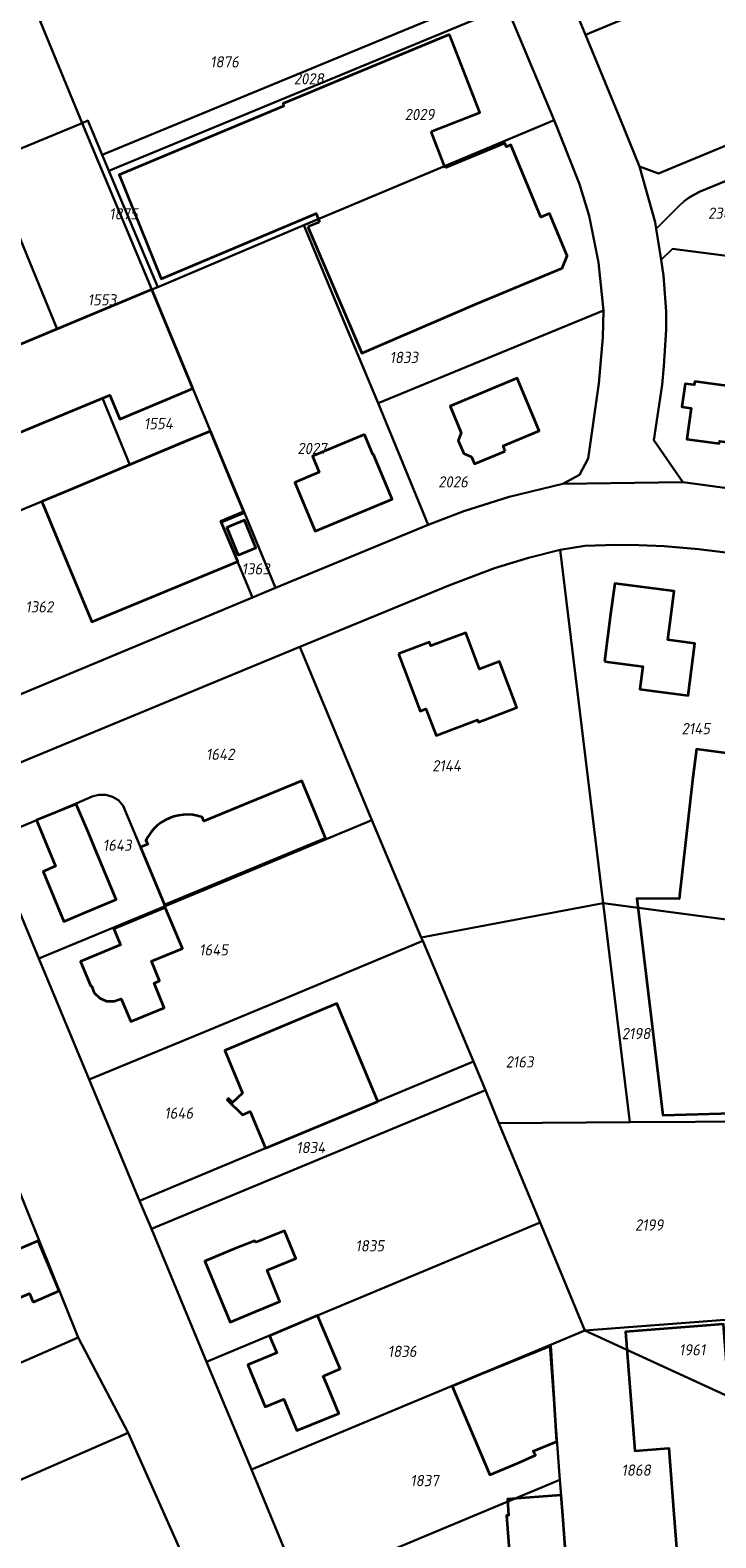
# Model space of a CAD drawing. Extents: x 177930 to 190767, y 381068 to 392034.
# Tile 85 of 256: x 183218 to 183328, y 384633 to 384875. Entities that reach past the tile are written whole.
import ezdxf
from ezdxf.enums import TextEntityAlignment as Align

# ---------------------------------------------------------------- set-up
doc = ezdxf.new("R2010")
doc.units = 0
for name, color, linetype, lineweight in [('B-XX-KG-GRENS_PERCEEL-GV', 150, 'Continuous', 25), ('B-XX-KG-GRENS_PERCEEL-S', 150, 'Continuous', 25), ('B-XX-OG-BEBOUWING-G', 7, 'Continuous', 35)]:
    doc.layers.add(name, color=color, linetype=linetype, lineweight=lineweight)
doc.styles.add('NLCS-ISO', font='NLCS-ISO.ttf', dxfattribs={"height": 1.8})

# ---------------------------------------------------------------- blocks, each defined once
blk = doc.blocks.new('SKG-PERCEELNUMMER-SO')
at = {"layer": 'DefPoints'}
blk.add_point((0, 0), dxfattribs=at)
at = {"style": 'NLCS-ISO', "oblique": 10, "flags": 1}
blk.add_attdef('GEMEENTECODE', text='', height=1.8, dxfattribs=at).set_placement((-0.5, 2.55), align=Align.MIDDLE_RIGHT)
blk.add_attdef('SECTIE', text='', height=1.8, dxfattribs=at).set_placement((0.5, 2.5), align=Align.MIDDLE_LEFT)
at = {"style": 'NLCS-ISO', "oblique": 10}
blk.add_attdef('PERCEELNUMMER', text='', height=1.8, dxfattribs=at).set_placement((0, 0), align=Align.MIDDLE_CENTER)

msp = doc.modelspace()

# ---------------------------------------------------------------- linework, layer by layer
at = {"layer": 'B-XX-KG-GRENS_PERCEEL-GV'}
for points in [[(183320.758, 384915.155), (183294.845, 384904.499), (183307.47, 384874.073), (183355.486, 384894.047), (183347.823, 384926.522)], [(183226.795, 384859.908), (183227.719, 384860.289), (183230.012, 384854.811), (183293.767, 384881.169), (183284.622, 384903.176), (183220.043, 384876.255)], [(183361.325, 384869.294), (183361.187, 384869.877), (183355.486, 384894.047), (183307.47, 384874.073), (183313.065, 384860.589), (183316.12, 384852.909), (183319.21, 384851.793)], [(183220.043, 384876.255), (183217.449, 384882.537), (183161.986, 384859.584), (183171.378, 384836.988), (183173.225, 384837.752), (183226.795, 384859.908)], [(183230.012, 384854.811), (183231.094, 384852.228), (183294.84, 384878.583), (183293.767, 384881.169)], [(183294.84, 384878.583), (183231.094, 384852.228), (183238.903, 384833.577), (183262.316, 384843.544), (183302.456, 384860.355)], [(183174.375, 384834.982), (183212.904, 384850.919), (183222.794, 384826.877), (183237.98, 384833.193), (183226.795, 384859.908), (183173.225, 384837.752)], [(183237.98, 384833.193), (183238.903, 384833.577), (183231.094, 384852.228), (183230.012, 384854.811), (183227.719, 384860.289), (183226.795, 384859.908)], [(183262.316, 384843.544), (183268.601, 384828.496), (183274.251, 384814.97), (183310.346, 384829.851), (183309.553, 384837.547), (183308.069, 384845.006), (183306.524, 384850.101), (183305.033, 384853.908), (183302.456, 384860.355)], [(183321.436, 384839.736), (183337.12, 384837.696), (183339.297, 384854.446), (183325.844, 384848.933), (183324.957, 384848.471), (183324.106, 384847.943), (183323.298, 384847.353), (183322.537, 384846.704), (183318.809, 384842.963), (183319.605, 384837.979)], [(183174.375, 384834.982), (183184.373, 384810.887), (183222.794, 384826.877), (183212.904, 384850.919)], [(183237.98, 384833.193), (183247.359, 384810.504), (183252.8, 384797.39), (183257.77, 384785.381), (183282.255, 384795.472), (183274.251, 384814.97), (183268.601, 384828.496), (183262.316, 384843.544), (183238.903, 384833.577)], [(183365.089, 384834.061), (183337.12, 384837.696), (183321.436, 384839.736), (183319.605, 384837.979), (183320.005, 384835.475), (183320.425, 384829.699), (183320.4, 384826.752), (183320.06, 384820.941), (183319.775, 384817.945), (183318.461, 384809.032), (183323.077, 384802.32), (183360.169, 384797.299)], [(183184.373, 384810.887), (183185.724, 384807.629), (183201.434, 384814.159), (183204.535, 384806.343), (183212.742, 384809.751), (183213.135, 384808.8), (183230.037, 384815.779), (183234.449, 384805.121), (183247.359, 384810.504), (183237.98, 384833.193), (183222.794, 384826.877)], [(183310.346, 384829.851), (183274.251, 384814.97), (183282.255, 384795.472), (183287.96, 384797.664), (183295.265, 384799.986), (183303.856, 384802.026), (183306.537, 384803.489), (183307.928, 384806.124), (183309.636, 384818.153), (183310.259, 384825.495)], [(183193.757, 384788.267), (183220.313, 384799.223), (183234.449, 384805.121), (183230.037, 384815.779), (183213.135, 384808.8), (183212.742, 384809.751), (183204.535, 384806.343), (183201.434, 384814.159), (183185.724, 384807.629)], [(183234.449, 384805.121), (183220.313, 384799.223), (183193.757, 384788.267), (183202.698, 384766.72), (183207.914, 384764.584), (183254.079, 384783.841), (183249.102, 384795.858), (183252.8, 384797.39), (183247.359, 384810.504)], [(183254.079, 384783.841), (183257.77, 384785.381), (183252.8, 384797.39), (183249.102, 384795.858)], [(183273.249, 384748.107), (183281.163, 384729.28), (183310.337, 384734.806), (183303.441, 384791.462), (183298.322, 384790.165), (183292.891, 384788.524), (183285.588, 384785.771), (183261.673, 384775.913)], [(183310.337, 384734.806), (183339.721, 384730.91), (183347.411, 384788.921), (183325.591, 384791.576), (183320.105, 384792.077), (183316.034, 384792.238), (183312.329, 384792.246), (183307.363, 384792.084), (183303.441, 384791.462)], [(183273.249, 384748.107), (183261.673, 384775.913), (183211.773, 384755.281), (183209.765, 384750.181), (183211.928, 384744.973), (183225.815, 384750.775), (183228.392, 384751.886), (183229.481, 384752.182), (183230.591, 384752.173), (183231.67, 384751.872), (183232.635, 384751.3), (183233.352, 384750.44), (183236.16, 384743.79), (183240.086, 384734.336)], [(183219.839, 384725.928), (183240.086, 384734.336), (183236.16, 384743.79), (183233.352, 384750.44), (183232.635, 384751.3), (183231.67, 384751.872), (183230.591, 384752.173), (183229.481, 384752.182), (183228.392, 384751.886), (183225.815, 384750.775), (183211.928, 384744.973)], [(183281.163, 384729.28), (183273.249, 384748.107), (183240.086, 384734.336), (183219.839, 384725.928), (183227.918, 384706.517), (183248.106, 384714.852), (183257.901, 384718.953), (183281.381, 384728.762)], [(183289.509, 384709.428), (183291.425, 384704.801), (183293.602, 384699.544), (183314.614, 384699.672), (183310.337, 384734.806), (183281.163, 384729.28), (183281.381, 384728.762)], [(183339.721, 384730.91), (183310.337, 384734.806), (183314.614, 384699.672), (183335.597, 384699.8)], [(183281.381, 384728.762), (183257.901, 384718.953), (183248.106, 384714.852), (183227.918, 384706.517), (183236.008, 384687.079), (183256.19, 384695.51), (183289.509, 384709.428)], [(183289.509, 384709.428), (183256.19, 384695.51), (183236.008, 384687.079), (183237.882, 384682.584), (183291.425, 384704.801)], [(183291.425, 384704.801), (183237.882, 384682.584), (183246.734, 384661.26), (183300.21, 384683.588), (183293.602, 384699.544)], [(183335.597, 384699.8), (183314.614, 384699.672), (183293.602, 384699.544), (183300.21, 384683.588), (183307.378, 384666.282), (183331.977, 384668.148)], [(183213.62, 384696.271), (183199.106, 384689.963), (183212.578, 384659.251), (183226.153, 384665.159)], [(183307.378, 384666.282), (183300.21, 384683.588), (183246.734, 384661.26), (183253.912, 384643.982), (183301.749, 384663.934)], [(183331.977, 384668.148), (183307.378, 384666.282), (183330.526, 384655.633), (183330.662, 384656.806)], [(183170.029, 384640.735), (183153.192, 384633.408), (183159.998, 384617.491), (183234.175, 384649.872), (183226.153, 384665.159), (183212.578, 384659.251), (183198.343, 384653.056), (183184.172, 384646.889)], [(183307.378, 384666.282), (183301.749, 384663.934), (183303.361, 384642.309), (183303.8, 384637.3), (183305.31, 384617), (183306.327, 384603.657), (183334.231, 384605.811), (183330.526, 384655.633)], [(183261.817, 384624.953), (183303.361, 384642.309), (183301.749, 384663.934), (183253.912, 384643.982)], [(183153.767, 384592.542), (183242.499, 384631.119), (183234.175, 384649.872), (183159.998, 384617.491), (183148.566, 384612.501)]]:
    msp.add_lwpolyline(points, close=True, dxfattribs=at)
for points in [[(183294.84, 384878.583), (183302.456, 384860.355), (183305.033, 384853.908), (183306.524, 384850.101), (183308.069, 384845.006), (183309.553, 384837.547), (183310.346, 384829.851), (183310.259, 384825.495), (183309.636, 384818.153), (183307.928, 384806.124), (183306.537, 384803.489), (183303.856, 384802.026), (183323.077, 384802.32), (183318.461, 384809.032), (183319.775, 384817.945), (183320.06, 384820.941), (183320.4, 384826.752), (183320.425, 384829.699), (183320.005, 384835.475), (183319.605, 384837.979), (183318.809, 384842.963), (183318.64, 384844.022), (183316.12, 384852.909), (183313.065, 384860.589), (183307.47, 384874.073), (183294.845, 384904.499)], [(183261.817, 384624.953), (183253.912, 384643.982), (183246.734, 384661.26), (183237.882, 384682.584), (183236.008, 384687.079), (183227.918, 384706.517), (183219.839, 384725.928), (183211.928, 384744.973), (183209.765, 384750.181), (183202.698, 384766.72), (183193.757, 384788.267), (183185.724, 384807.629), (183184.373, 384810.887), (183174.375, 384834.982), (183173.225, 384837.752), (183171.378, 384836.988), (183161.986, 384859.584), (183151.626, 384884.509)], [(183141.205, 384881.493), (183147.33, 384866.796), (183154.117, 384850.078), (183160.578, 384834.731), (183161.242, 384832.63), (183165.362, 384813.454), (183178.008, 384783.339), (183182.225, 384773.266), (183186.536, 384762.928), (183192.709, 384748.133), (183198.521, 384734.47), (183210.852, 384703.297), (183213.021, 384697.757), (183213.62, 384696.271), (183226.153, 384665.159), (183234.175, 384649.872), (183242.499, 384631.119)], [(183361.325, 384869.294), (183319.21, 384851.793), (183316.12, 384852.909), (183318.64, 384844.022), (183318.809, 384842.963), (183322.537, 384846.704), (183323.298, 384847.353), (183324.106, 384847.943), (183324.957, 384848.471), (183325.844, 384848.933), (183339.297, 384854.446)], [(183360.169, 384797.299), (183323.077, 384802.32), (183303.856, 384802.026), (183295.265, 384799.986), (183287.96, 384797.664), (183282.255, 384795.472), (183257.77, 384785.381), (183254.079, 384783.841), (183207.914, 384764.584), (183202.698, 384766.72), (183209.765, 384750.181), (183211.773, 384755.281), (183261.673, 384775.913), (183285.588, 384785.771), (183292.891, 384788.524), (183298.322, 384790.165), (183303.441, 384791.462), (183307.363, 384792.084), (183312.329, 384792.246), (183316.034, 384792.238), (183320.105, 384792.077), (183325.591, 384791.576), (183347.411, 384788.921)], [(183305.31, 384617), (183303.8, 384637.3), (183303.361, 384642.309), (183261.817, 384624.953)]]:
    msp.add_lwpolyline(points, dxfattribs=at)
at = {"layer": 'B-XX-OG-BEBOUWING-G'}
for points in [[(183285.696, 384874.126), (183267.239, 384866.435), (183262.622, 384864.516), (183258.992, 384863.042), (183259.091, 384862.612), (183232.705, 384851.583), (183239.477, 384834.907), (183264.29, 384845.375), (183264.826, 384843.997)], [(183282.735, 384858.563), (183290.564, 384861.608), (183285.696, 384874.126)], [(183285.005, 384852.726), (183282.735, 384858.563)], [(183262.992, 384843.253), (183271.612, 384822.995), (183290.102, 384830.975), (183303.725, 384836.642), (183304.53, 384838.613), (183301.712, 384845.39), (183300.328, 384844.813), (183295.531, 384856.4), (183294.801, 384856.098), (183294.556, 384856.689), (183285.005, 384852.726)], [(183264.826, 384843.997), (183262.992, 384843.253)], [(183238.128, 384832.836), (183237.98, 384833.193), (183208.181, 384820.797), (183213.135, 384808.8), (183231.221, 384816.268), (183232.827, 384812.44), (183244.53, 384817.347)], [(183244.53, 384817.347), (183238.128, 384832.836)], [(183342.333, 384820.784), (183338.068, 384821.351), (183337.433, 384816.813), (183332.63, 384817.45), (183332.574, 384817.101), (183330.087, 384817.441), (183330.132, 384817.781), (183325.001, 384818.461), (183324.925, 384817.905), (183323.454, 384818.105), (183322.94, 384814.386), (183324.418, 384814.184), (183323.741, 384809.216), (183328.906, 384808.531), (183328.952, 384808.878), (183331.448, 384808.548), (183331.402, 384808.201), (183336.514, 384807.523), (183336.991, 384811.122), (183341.008, 384810.589)], [(183251.388, 384800.777), (183247.346, 384810.503), (183242.787, 384808.614), (183224.95, 384801.15), (183220.315, 384799.226), (183224.319, 384789.562)], [(183224.319, 384789.562), (183228.323, 384779.898), (183251.726, 384789.599), (183249.043, 384796.074), (183252.711, 384797.594), (183251.388, 384800.777)], [(183240.012, 384734.52), (183244.661, 384736.452), (183265.825, 384745.24), (183263.867, 384749.931), (183262.001, 384754.449), (183246.288, 384747.948), (183246.021, 384748.603), (183245.287, 384748.818), (183244.534, 384748.955), (183243.771, 384749.013), (183243.006, 384748.991), (183242.248, 384748.889), (183241.505, 384748.709), (183240.784, 384748.452), (183240.094, 384748.121), (183239.442, 384747.72), (183238.836, 384747.253), (183238.282, 384746.726), (183237.786, 384746.143), (183237.353, 384745.512), (183236.989, 384744.84), (183236.988, 384744.838), (183237.324, 384744.272), (183236.159, 384743.792), (183238.566, 384738)], [(183238.566, 384738), (183240.012, 384734.52)]]:
    msp.add_lwpolyline(points, dxfattribs=at)
for points in [[(183294.59, 384807.31), (183294.26, 384808.13), (183296.191, 384808.936), (183300.08, 384810.56), (183296.55, 384818.99), (183285.801, 384814.489), (183287.576, 384810.246), (183287.073, 384809.02), (183287.958, 384806.904), (183289.183, 384806.402), (183289.665, 384805.25)], [(183272.054, 384809.94), (183263.704, 384806.477), (183264.773, 384803.9), (183260.883, 384802.241), (183264.12, 384794.47), (183276.466, 384799.591), (183273.485, 384806.777), (183273.384, 384806.735)], [(183251.791, 384790.615), (183254.644, 384791.783), (183252.83, 384796.216), (183249.976, 384795.049)], [(183310.508, 384773.549), (183316.668, 384772.741), (183316.194, 384769.13), (183318.975, 384768.765), (183323.933, 384768.12), (183325.017, 384776.457), (183320.664, 384777.034), (183321.673, 384784.847), (183312.166, 384786.093), (183311.503, 384781.136)], [(183277.509, 384774.782), (183280.99, 384765.621), (183281.896, 384765.965), (183283.521, 384761.69), (183290.161, 384764.212), (183290.313, 384763.813), (183296.482, 384766.157), (183293.671, 384773.557), (183290.502, 384772.353), (183288.289, 384778.178), (183282.694, 384776.052), (183282.461, 384776.663)], [(183324.634, 384754.545), (183322.489, 384735.487), (183315.711, 384735.531), (183319.865, 384700.832), (183334.789, 384701.23), (183341.594, 384752.265), (183342.26, 384757.22), (183337.493, 384757.861), (183338.492, 384765.294), (183334.706, 384765.803), (183330.567, 384762.636), (183330.06, 384758.86), (183325.3, 384759.5)], [(183230.319, 384734.598), (183232.256, 384735.41), (183229.142, 384742.839), (183227.788, 384746.062), (183225.84, 384750.706), (183219.457, 384748.119), (183222.541, 384740.737), (183220.519, 384739.893), (183223.863, 384731.887), (183228.396, 384733.78)], [(183240.26, 384726.48), (183242.856, 384727.549), (183240.095, 384734.133), (183231.874, 384730.684), (183232.953, 384728.11), (183226.535, 384725.447), (183228.16, 384721.49), (183228.28, 384721.54), (183228.73, 384720.45), (183229.6, 384719.59), (183230.72, 384719.1), (183231.94, 384719.09), (183233.04, 384719.48), (183234.58, 384715.82), (183239.96, 384718.01), (183238.33, 384721.98), (183239.21, 384722.355), (183237.919, 384725.496)], [(183260.843, 384697.454), (183274.186, 384703.027), (183267.617, 384718.71), (183254.384, 384713.159), (183249.644, 384711.18), (183252.491, 384704.361), (183250.903, 384702.867), (183250.244, 384703.508), (183250.021, 384703.279), (183252.479, 384700.886), (183253.724, 384701.407), (183256.186, 384695.51)], [(183218.935, 384670.81), (183223.1, 384672.62), (183219.718, 384680.659), (183214.875, 384678.553), (183212.42, 384684.388), (183205.219, 384681.257), (183207.312, 384676.445), (183207.891, 384675.071), (183207.983, 384675.11), (183209.537, 384671.492), (183210.597, 384668.974), (183218.337, 384672.23)], [(183254.561, 384680.369), (183254.447, 384680.647), (183251.075, 384679.304), (183246.46, 384677.38), (183250.52, 384667.64), (183255.135, 384669.564), (183258.507, 384670.907), (183256.442, 384675.957), (183261.065, 384677.849), (183259.25, 384682.287)], [(183265.433, 384658.985), (183268.154, 384660.14), (183264.526, 384668.68), (183256.824, 384665.409), (183257.993, 384662.681), (183253.371, 384660.774), (183256.144, 384654.053), (183259.117, 384655.279), (183261.204, 384650.222), (183267.914, 384652.991), (183266.007, 384657.613)], [(183313.448, 384624.732), (183308.642, 384624.356), (183309.2, 384617.21), (183309.64, 384611.19), (183315.73, 384611.58), (183315.88, 384609.56), (183323.93, 384610.18), (183323.79, 384612.19), (183325.45, 384612.05), (183325.05, 384617.47), (183333.27, 384618.13), (183332.938, 384623.066), (183331.849, 384638.301), (183329.582, 384667.284), (183313.882, 384666.057), (183315.375, 384646.965), (183320.843, 384647.392), (183321.616, 384637.501), (183322.413, 384627.309), (183313.302, 384626.597)], [(183302.886, 384648.456), (183301.934, 384663.84), (183290.715, 384659.306), (183286.11, 384657.36), (183292.12, 384643.14), (183296.725, 384645.086), (183299.445, 384646.278), (183299.106, 384646.958)], [(183305.311, 384617), (183303.804, 384637.302), (183303.607, 384639.879), (183294.953, 384639.219), (183295.15, 384636.642), (183294.827, 384636.617), (183295.448, 384628.252), (183277.513, 384626.921), (183277.621, 384625.464), (183273.977, 384625.193), (183274.523, 384617.834), (183282.265, 384618.409), (183282.376, 384616.922), (183286.614, 384617.236), (183286.505, 384618.702), (183296.055, 384619.411), (183296.284, 384616.33)]]:
    msp.add_lwpolyline(points, close=True, dxfattribs=at)

# ---------------------------------------------------------------- block references
at = {"layer": 'B-XX-KG-GRENS_PERCEEL-S'}
for p, values in [((183249.614, 384869.704), {'PERCEELNUMMER': '1876'}), ((183263.129, 384867.003), {'PERCEELNUMMER': '2028'}), ((183280.881, 384861.271), {'PERCEELNUMMER': '2029'}), ((183329.578, 384845.449), {'PERCEELNUMMER': '2386'}), ((183233.424, 384845.349), {'PERCEELNUMMER': '1875'}), ((183229.967, 384831.559), {'PERCEELNUMMER': '1553'}), ((183278.368, 384822.324), {'PERCEELNUMMER': '1833'}), ((183239.014, 384811.704), {'PERCEELNUMMER': '1554'}), ((183263.654, 384807.722), {'PERCEELNUMMER': '2027'}), ((183286.246, 384802.372), {'PERCEELNUMMER': '2026'}), ((183254.622, 384788.406), {'PERCEELNUMMER': '1363'}), ((183219.935, 384782.33), {'PERCEELNUMMER': '1362'}), ((183325.173, 384762.797), {'PERCEELNUMMER': '2145'}), ((183248.926, 384758.682), {'PERCEELNUMMER': '1642'}), ((183285.211, 384756.838), {'PERCEELNUMMER': '2144'}), ((183232.412, 384744.102), {'PERCEELNUMMER': '1643'}), ((183247.868, 384727.317), {'PERCEELNUMMER': '1645'}), ((183315.588, 384713.894), {'PERCEELNUMMER': '2198'}), ((183296.923, 384709.352), {'PERCEELNUMMER': '2163'}), ((183242.278, 384701.142), {'PERCEELNUMMER': '1646'}), ((183263.44, 384695.614), {'PERCEELNUMMER': '1834'}), ((183317.697, 384683.201), {'PERCEELNUMMER': '2199'}), ((183272.904, 384679.868), {'PERCEELNUMMER': '1835'}), ((183278.103, 384662.937), {'PERCEELNUMMER': '1836'}), ((183324.583, 384663.182), {'PERCEELNUMMER': '1961'}), ((183315.596, 384643.899), {'PERCEELNUMMER': '1868'}), ((183281.682, 384642.209), {'PERCEELNUMMER': '1837'})]:
    msp.add_blockref('SKG-PERCEELNUMMER-SO', p, dxfattribs=at).add_auto_attribs(values)

doc.saveas('drawing.dxf')
